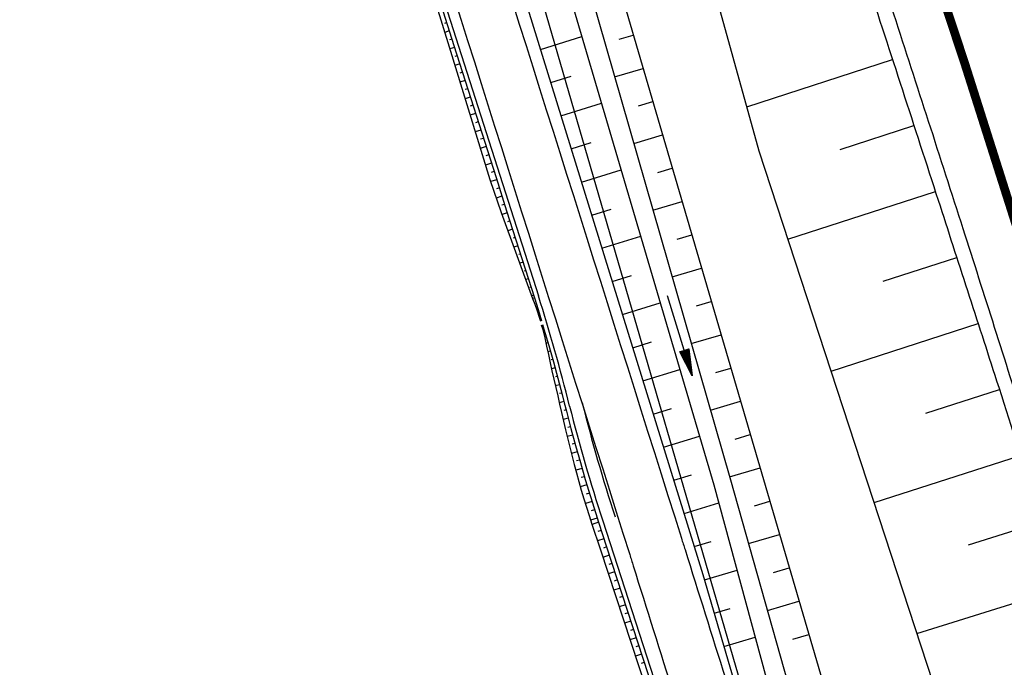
# Model space of a CAD drawing. Extents: x 447426 to 448116, y 440349 to 441552.
# Tile 57 of 96: x 447669 to 447726, y 441170 to 441208. Entities that reach past the tile are written whole.
import ezdxf

# ---------------------------------------------------------------- set-up
doc = ezdxf.new("R2010")
doc.units = 0
doc.header["$LTSCALE"] = 2
doc.header["$MEASUREMENT"] = 0
doc.linetypes.add('AUSGEZOGEN', pattern=[0])
doc.layers.get('0').update_dxf_attribs({"linetype": 'AUSGEZOGEN'})
for name, color, linetype in [('208-GRENZL-BAB', 7, 'AUSGEZOGEN'), ('BOESCHG', 250, 'AUSGEZOGEN'), ('DB-Wegböschungen', 15, 'CONTINUOUS'), ('DB-Wege', 15, 'CONTINUOUS'), ('FBRTOP', 250, 'AUSGEZOGEN'), ('GRABEN', 250, 'AUSGEZOGEN'), ('PFEILTOP', 200, 'AUSGEZOGEN'), ('STRASSE', 250, 'AUSGEZOGEN')]:
    doc.layers.add(name, color=color, linetype=linetype)

# ---------------------------------------------------------------- blocks, each defined once
blk = doc.blocks.new('PFEIL2')
at = {"color": 0}
for p, q in [((0.88, 0.002), (-2.401, -0.012)), ((0.881, -0.271), (0.879, 0.276)), ((0.879, 0.276), (2.429, 0.009)), ((0.911, 0.27), (0.879, 0.265)), ((0.965, 0.261), (0.879, 0.246)), ((1.019, 0.252), (0.879, 0.228)), ((1.073, 0.242), (0.879, 0.209)), ((1.127, 0.233), (0.879, 0.191)), ((1.181, 0.224), (0.879, 0.172)), ((1.235, 0.214), (0.879, 0.154)), ((1.289, 0.205), (0.879, 0.135)), ((1.343, 0.196), (0.879, 0.117)), ((1.397, 0.187), (0.879, 0.098)), ((1.451, 0.177), (0.879, 0.08)), ((1.505, 0.168), (0.879, 0.061)), ((1.559, 0.159), (0.88, 0.043)), ((1.613, 0.149), (0.88, 0.024)), ((1.668, 0.14), (0.88, 0.006)), ((1.722, 0.131), (0.88, -0.013)), ((1.776, 0.121), (0.88, -0.031)), ((1.83, 0.112), (0.88, -0.05)), ((1.884, 0.103), (0.88, -0.068)), ((1.938, 0.094), (0.88, -0.087)), ((1.992, 0.084), (0.88, -0.105)), ((2.046, 0.075), (0.88, -0.124)), ((2.1, 0.066), (0.88, -0.142)), ((2.154, 0.056), (0.88, -0.161)), ((2.208, 0.047), (0.88, -0.179)), ((2.262, 0.038), (0.881, -0.198)), ((2.316, 0.029), (0.881, -0.216)), ((2.37, 0.019), (0.881, -0.235)), ((2.424, 0.01), (0.881, -0.253)), ((2.429, 0.009), (0.881, -0.271))]:
    blk.add_line(p, q, dxfattribs=at)

msp = doc.modelspace()

# ---------------------------------------------------------------- linework, layer by layer
at = {"layer": '208-GRENZL-BAB', "flags": 128}
msp.add_lwpolyline([(447683.709, 441261.72), (447713.741, 441158.471)], dxfattribs=at)
at = {"layer": 'BOESCHG'}
for p, q in [((447699.011, 441205.98), (447701.403, 441206.721)), ((447703.552, 441206.571), (447704.368, 441206.81)), ((447710.905, 441202.669), (447719.314, 441205.404)), ((447719.312, 441205.404), (447719.314, 441205.404)), ((447719.401, 441205.132), (447719.403, 441205.132)), ((447699.602, 441204.07), (447700.785, 441204.436)), ((447703.289, 441204.41), (447704.93, 441204.89)), ((447700.194, 441202.159), (447702.533, 441202.883)), ((447704.667, 441202.729), (447705.492, 441202.971)), ((447716.293, 441200.217), (447720.551, 441201.6)), ((447720.55, 441201.6), (447720.551, 441201.6)), ((447704.395, 441200.566), (447706.054, 441201.052)), ((447720.639, 441201.328), (447720.639, 441201.328)), ((447700.785, 441200.249), (447701.942, 441200.607)), ((447701.377, 441198.338), (447703.664, 441199.046)), ((447705.782, 441198.888), (447706.616, 441199.132)), ((447713.28, 441195.035), (447721.786, 441197.796)), ((447721.785, 441197.795), (447721.786, 441197.796)), ((447705.5, 441196.722), (447707.178, 441197.213)), ((447721.873, 441197.523), (447721.875, 441197.524)), ((447701.968, 441196.428), (447703.099, 441196.778)), ((447706.897, 441195.046), (447707.74, 441195.293)), ((447702.56, 441194.517), (447704.795, 441195.209)), ((447718.772, 441192.615), (447723.02, 441193.991)), ((447723.019, 441193.991), (447723.02, 441193.991)), ((447723.108, 441193.719), (447723.109, 441193.719)), ((447706.606, 441192.877), (447708.302, 441193.374)), ((447703.151, 441192.607), (447704.256, 441192.948)), ((447703.743, 441190.696), (447705.925, 441191.372)), ((447708.011, 441191.205), (447708.864, 441191.454)), ((447715.769, 441187.441), (447724.252, 441190.185)), ((447724.25, 441190.185), (447724.252, 441190.185)), ((447724.338, 441189.913), (447724.34, 441189.913)), ((447704.334, 441188.785), (447705.412, 441189.119)), ((447707.712, 441189.033), (447709.426, 441189.535)), ((447704.926, 441186.875), (447707.056, 441187.534)), ((447709.126, 441187.363), (447709.988, 441187.616)), ((447721.247, 441185.013), (447725.482, 441186.379)), ((447725.481, 441186.379), (447725.482, 441186.379)), ((447708.818, 441185.189), (447710.55, 441185.696)), ((447725.569, 441186.107), (447725.57, 441186.107)), ((447705.517, 441184.964), (447706.569, 441185.29)), ((447706.109, 441183.054), (447708.187, 441183.697)), ((447710.241, 441183.522), (447711.112, 441183.777)), ((447718.249, 441179.872), (447726.704, 441182.57)), ((447709.923, 441181.345), (447711.674, 441181.857)), ((447706.7, 441181.143), (447707.726, 441181.461)), ((447711.352, 441179.679), (447712.236, 441179.938)), ((447707.292, 441179.233), (447709.295, 441179.853)), ((447723.7, 441177.427), (447727.915, 441178.758)), ((447711.012, 441177.496), (447712.798, 441178.018)), ((447707.883, 441177.322), (447708.851, 441177.622)), ((447708.47, 441175.41), (447710.35, 441175.961)), ((447712.458, 441175.835), (447713.36, 441176.099)), ((447720.723, 441172.32), (447729.113, 441174.942)), ((447709.032, 441173.491), (447709.953, 441173.76)), ((447712.1, 441173.646), (447713.921, 441174.18)), ((447709.594, 441171.571), (447711.397, 441172.099)), ((447713.564, 441171.991), (447714.483, 441172.26))]:
    msp.add_line(p, q, dxfattribs=at)
msp.add_lwpolyline([(447609.491, 441479.773, -0.000773), (447613.632, 441470.609, -0.002321), (447614.992, 441467.549, -0.000006), (447625.529, 441443.54, -0.00021), (447625.822, 441442.872, -0.000103), (447629.419, 441434.652, -0.000025), (447644.421, 441400.348, -0.000637), (447655.364, 441375.235, -0.000709), (447665.125, 441352.668, -0.00651), (447673.509, 441332.491, -0.004864), (447684.113, 441305.236, -0.001312), (447689.441, 441291.026, -0.001315), (447694.683, 441276.817, -0.001967), (447705.662, 441246.448, -0.005439), (447709.468, 441235.41, -0.000932), (447712.891, 441225.058, -0.000641), (447717.818, 441209.998, -0.000283), (447721.951, 441197.286, -0.000346), (447725.32, 441186.879, -0.002747), (447729.663, 441173.176, -0.002398), (447734.475, 441157.43, -0.001587), (447736.175, 441151.705, -0.00215)], format="xyb", dxfattribs=at)
for points in [[(447689.194, 441236.437), (447698.031, 441209.149), (447708.384, 441175.708), (447712.69, 441160.999)], [(447701.915, 441234.935), (447702.409, 441233.233), (447711.607, 441200.142)], [(447711.607, 441200.142), (447722.688, 441166.324)]]:
    msp.add_lwpolyline(points, dxfattribs=at)
at = {"layer": 'BOESCHG', "flags": 128}
msp.add_lwpolyline([(447695.938, 441235.601), (447716.73, 441164.583)], dxfattribs=at)
at = {"layer": 'DB-Wegböschungen', "linetype": 'Continuous'}
for p, q in [((447693.017, 441208.499), (447693.748, 441206.123)), ((447693.263, 441208.566), (447694.016, 441206.209)), ((447693.597, 441207.522), (447693.47, 441207.481)), ((447693.749, 441207.046), (447693.49, 441206.963)), ((447693.748, 441206.123), (447696.096, 441198.475)), ((447693.901, 441206.569), (447693.769, 441206.527)), ((447694.053, 441206.093), (447693.783, 441206.007)), ((447694.016, 441206.209), (447696.453, 441198.589)), ((447694.206, 441205.617), (447694.068, 441205.573)), ((447694.358, 441205.141), (447694.077, 441205.051)), ((447694.51, 441204.664), (447694.367, 441204.619)), ((447694.663, 441204.188), (447694.37, 441204.095)), ((447694.967, 441203.236), (447694.664, 441203.139)), ((447694.815, 441203.712), (447694.666, 441203.664)), ((447695.119, 441202.759), (447694.965, 441202.71)), ((447695.272, 441202.283), (447694.957, 441202.183)), ((447695.424, 441201.807), (447695.264, 441201.756)), ((447695.576, 441201.331), (447695.251, 441201.227)), ((447695.881, 441200.378), (447695.544, 441200.271)), ((447695.728, 441200.854), (447695.563, 441200.802)), ((447696.033, 441199.902), (447695.862, 441199.847)), ((447696.185, 441199.426), (447695.838, 441199.315)), ((447696.338, 441198.949), (447696.161, 441198.893)), ((447696.096, 441198.475), (447696.754, 441196.586)), ((447696.49, 441198.473), (447696.136, 441198.36)), ((447696.453, 441198.589), (447697.062, 441196.684)), ((447696.642, 441197.997), (447696.471, 441197.942)), ((447696.794, 441197.521), (447696.465, 441197.415)), ((447696.947, 441197.044), (447696.788, 441196.994)), ((447696.754, 441196.586), (447698.563, 441191.627)), ((447697.099, 441196.568), (447696.796, 441196.471)), ((447697.062, 441196.684), (447698.668, 441191.661)), ((447697.251, 441196.092), (447697.109, 441196.047)), ((447697.403, 441195.616), (447697.139, 441195.531)), ((447697.556, 441195.139), (447697.433, 441195.1)), ((447697.708, 441194.663), (447697.482, 441194.591)), ((447697.86, 441194.187), (447697.757, 441194.154)), ((447698.013, 441193.711), (447697.825, 441193.651)), ((447698.165, 441193.234), (447698.081, 441193.208)), ((447698.317, 441192.758), (447698.168, 441192.71)), ((447698.469, 441192.282), (447698.404, 441192.261)), ((447698.622, 441191.806), (447698.511, 441191.77)), ((447698.563, 441191.627), (447698.687, 441191.295)), ((447698.67, 441191.655), (447698.565, 441191.622)), ((447698.668, 441191.661), (447698.882, 441190.984)), ((447698.687, 441191.295), (447698.807, 441190.961)), ((447698.821, 441191.178), (447698.78, 441191.165)), ((447698.807, 441190.961), (447698.96, 441190.497)), ((447698.882, 441190.984), (447699.082, 441190.329)), ((447699.017, 441190.504), (447698.949, 441190.483)), ((447698.96, 441190.497), (447699.014, 441190.31)), ((447699.062, 441190.113), (447699.143, 441189.831)), ((447699.163, 441190.026), (447699.129, 441190.015)), ((447699.13, 441190.132), (447699.215, 441189.853)), ((447699.143, 441189.831), (447699.259, 441189.356)), ((447699.215, 441189.853), (447699.492, 441188.915)), ((447699.307, 441189.546), (447699.221, 441189.521)), ((447699.259, 441189.356), (447699.365, 441188.878)), ((447699.448, 441189.067), (447699.389, 441189.049)), ((447699.365, 441188.878), (447699.472, 441188.401)), ((447699.587, 441188.586), (447699.44, 441188.544)), ((447699.492, 441188.915), (447699.76, 441187.975)), ((447699.472, 441188.401), (447699.577, 441187.924)), ((447699.577, 441187.924), (447699.677, 441187.446)), ((447699.723, 441188.104), (447699.636, 441188.08)), ((447699.76, 441187.975), (447700.018, 441187.032)), ((447699.857, 441187.622), (447699.652, 441187.566)), ((447699.677, 441187.446), (447699.78, 441186.968)), ((447699.78, 441186.968), (447699.892, 441186.494)), ((447699.989, 441187.139), (447699.872, 441187.108)), ((447700.018, 441187.032), (447700.267, 441186.087)), ((447700.118, 441186.655), (447699.868, 441186.59)), ((447699.892, 441186.494), (447700.006, 441186.02)), ((447700.006, 441186.02), (447700.118, 441185.536)), ((447700.369, 441185.686), (447700.099, 441185.618)), ((447700.245, 441186.171), (447700.115, 441186.138)), ((447700.267, 441186.087), (447700.389, 441185.605)), ((447700.389, 441185.605), (447700.511, 441185.123)), ((447700.118, 441185.536), (447700.228, 441185.051)), ((447700.228, 441185.051), (447700.463, 441184.053)), ((447700.491, 441185.202), (447700.351, 441185.166)), ((447700.511, 441185.123), (447700.769, 441184.134)), ((447700.615, 441184.718), (447700.323, 441184.642)), ((447700.463, 441184.053), (447700.707, 441183.056)), ((447700.742, 441184.235), (447700.59, 441184.195)), ((447700.769, 441184.134), (447701.036, 441183.147)), ((447700.871, 441183.753), (447700.556, 441183.668)), ((447700.707, 441183.056), (447700.961, 441182.062)), ((447701.135, 441182.79), (447700.798, 441182.696)), ((447701.002, 441183.271), (447700.839, 441183.226)), ((447701.036, 441183.147), (447701.313, 441182.163)), ((447701.271, 441182.31), (447701.097, 441182.26)), ((447700.961, 441182.062), (447701.09, 441181.565)), ((447701.409, 441181.83), (447701.048, 441181.725)), ((447701.313, 441182.163), (447701.6, 441181.181)), ((447701.09, 441181.565), (447701.224, 441181.069)), ((447701.224, 441181.069), (447701.365, 441180.576)), ((447701.55, 441181.352), (447701.363, 441181.296)), ((447701.6, 441181.181), (447701.897, 441180.203)), ((447701.692, 441180.873), (447701.312, 441180.758)), ((447701.365, 441180.576), (447701.513, 441180.084)), ((447701.513, 441180.084), (447701.666, 441179.594)), ((447701.838, 441180.396), (447701.646, 441180.337)), ((447701.897, 441180.203), (447702.203, 441179.227)), ((447701.985, 441179.919), (447701.602, 441179.799)), ((447701.666, 441179.594), (447701.822, 441179.106)), ((447702.134, 441179.444), (447701.944, 441179.382)), ((447701.822, 441179.106), (447701.983, 441178.61)), ((447702.287, 441178.968), (447701.907, 441178.844)), ((447702.203, 441179.227), (447702.362, 441178.734)), ((447701.983, 441178.61), (447702.447, 441177.191)), ((447702.364, 441178.727), (447701.985, 441178.604)), ((447702.519, 441178.252), (447702.33, 441178.19)), ((447702.362, 441178.734), (447702.824, 441177.314)), ((447702.674, 441177.776), (447702.296, 441177.653)), ((447702.447, 441177.191), (447705.581, 441167.695)), ((447702.829, 441177.301), (447702.64, 441177.24)), ((447702.824, 441177.314), (447705.918, 441167.805)), ((447702.983, 441176.826), (447702.608, 441176.703)), ((447703.138, 441176.35), (447702.951, 441176.289)), ((447703.293, 441175.875), (447702.921, 441175.754)), ((447703.447, 441175.399), (447703.263, 441175.339)), ((447703.602, 441174.924), (447703.235, 441174.804)), ((447703.757, 441174.448), (447703.574, 441174.389)), ((447703.911, 441173.973), (447703.548, 441173.855)), ((447704.066, 441173.497), (447703.886, 441173.439)), ((447704.221, 441173.022), (447703.862, 441172.905)), ((447704.376, 441172.546), (447704.197, 441172.488)), ((447704.53, 441172.071), (447704.175, 441171.955)), ((447704.685, 441171.595), (447704.508, 441171.538)), ((447704.84, 441171.12), (447704.489, 441171.006)), ((447704.994, 441170.644), (447704.82, 441170.588))]:
    msp.add_line(p, q, dxfattribs=at)
at = {"layer": 'DB-Wege', "linetype": 'Continuous'}
for p, q in [((447693.504, 441208.633), (447698.896, 441191.768)), ((447702.601, 441178.81), (447723.377, 441114.951))]:
    msp.add_line(p, q, dxfattribs=at)
for centre, major_axis, start_param, end_param in [((447605.551, 441161.923), (-69.296, 69.296), 4.169132, 4.236451), ((447799.596, 441210.368), (-71.595, 71.595), 1.032475, 1.099951), ((447799.596, 441210.368), (-72.125, 72.125), 1.032475, 1.099951)]:
    msp.add_ellipse(centre, major_axis=major_axis, ratio=1, start_param=start_param, end_param=end_param, dxfattribs=at)
at = {"layer": 'FBRTOP', "const_width": 0.5}
msp.add_lwpolyline([(447699.16, 441275.638), (447707.552, 441252.274), (447715.653, 441228.806), (447723.461, 441205.24), (447730.977, 441181.579), (447738.197, 441157.826), (447745.121, 441133.986), (447751.75, 441110.061), (447758.081, 441086.056), (447764.111, 441061.974), (447769.843, 441037.819), (447775.275, 441013.594), (447780.405, 440989.304), (447785.232, 440964.952), (447789.758, 440940.542), (447793.981, 440916.059), (447796.179, 440902.549), (447797.938, 440891.49), (447801.867, 440866.801), (447805.795, 440842.112)], dxfattribs=at)
at = {"layer": 'FBRTOP'}
msp.add_lwpolyline([(447699.113, 441267.123, -0.00163), (447703.363, 441255.266, -0.001881), (447707.595, 441243.193, -0.001971), (447711.545, 441231.642, -0.001361), (447715.288, 441220.452, -0.001227), (447719.373, 441208.027, -0.001208), (447723.376, 441195.65, -0.001318), (447726.985, 441184.292, -0.001954), (447730.932, 441171.586, -0.002231), (447734.295, 441160.429, -0.001374), (447737.101, 441150.871, -0.000926), (447741.198, 441136.677, -0.000214), (447742.012, 441133.833, -0.001732)], format="xyb", dxfattribs=at)
at = {"layer": 'FBRTOP', "const_width": 0.5, "flags": 128}
msp.add_lwpolyline([(447723.719, 441242.569, -0.001756), (447731.02, 441220.901, -0.004345), (447733.863, 441212.109, -0.000176), (447748.041, 441166.875, -0.002653), (447748.966, 441163.865, -0.003786), (447755.816, 441140.502, -0.003621), (447762.615, 441115.973, -0.002929), (447763.557, 441112.393, -0.000215), (447776.062, 441063.623, -0.004583), (447778.026, 441055.647, -0.001718), (447782.997, 441034.3)], format="xyb", dxfattribs=at)
at = {"layer": 'GRABEN'}
for points in [[(447693.101, 441238.18), (447700.287, 441210.506), (447709.014, 441180.888), (447713.878, 441162.947)], [(447694.612, 441237.829), (447701.45, 441210.804), (447709.975, 441181.167), (447715.034, 441163.267)]]:
    msp.add_lwpolyline(points, dxfattribs=at)
at = {"layer": 'STRASSE'}
for points in [[(447683.089, 441252.997, -0.000983), (447691.008, 441228.772, -0.002084), (447694.674, 441217.321, -0.000003), (447707.143, 441177.802, -0.000197), (447707.349, 441177.15, -0.000199), (447709.679, 441169.733, 0.000066), (447716.703, 441147.358, 0.00362), (447721.322, 441133.017, -0.002554), (447727.91, 441112.706, -0.037464), (447728.401, 441110.645, -0.008918), (447729.65, 441101.844)], [(447680.113, 441252.031, -0.000983), (447688.029, 441227.815, -0.002084), (447691.694, 441216.367, -0.000003), (447704.159, 441176.862, -0.000197), (447704.364, 441176.211, -0.0002), (447706.701, 441168.773, 0.000066), (447713.722, 441146.408, 0.004577), (447719.707, 441127.945, -0.005294), (447724.859, 441111.973, -0.035679), (447725.921, 441107.439, -0.030179), (447726.462, 441101.963, -0.068035), (447726.094, 441098.208, -0.055339), (447724.531, 441093.848, -0.051924), (447722.433, 441090.491, -0.099591), (447720.857, 441089.136, -0.032072), (447719.277, 441088.378, -0.045552), (447718.094, 441088.022, -0.024312), (447716.781, 441087.82, -0.026083), (447715.544, 441087.756, -0.0534), (447715.045, 441087.81, -0.028457), (447714.139, 441088.061)]]:
    msp.add_lwpolyline(points, format="xyb", dxfattribs=at)

# ---------------------------------------------------------------- block references
at = {"layer": 'PFEILTOP', "rotation": 286.7983381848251}
msp.add_blockref('PFEIL2', (447707.046, 441189.48), dxfattribs=at)

doc.saveas('drawing.dxf')
